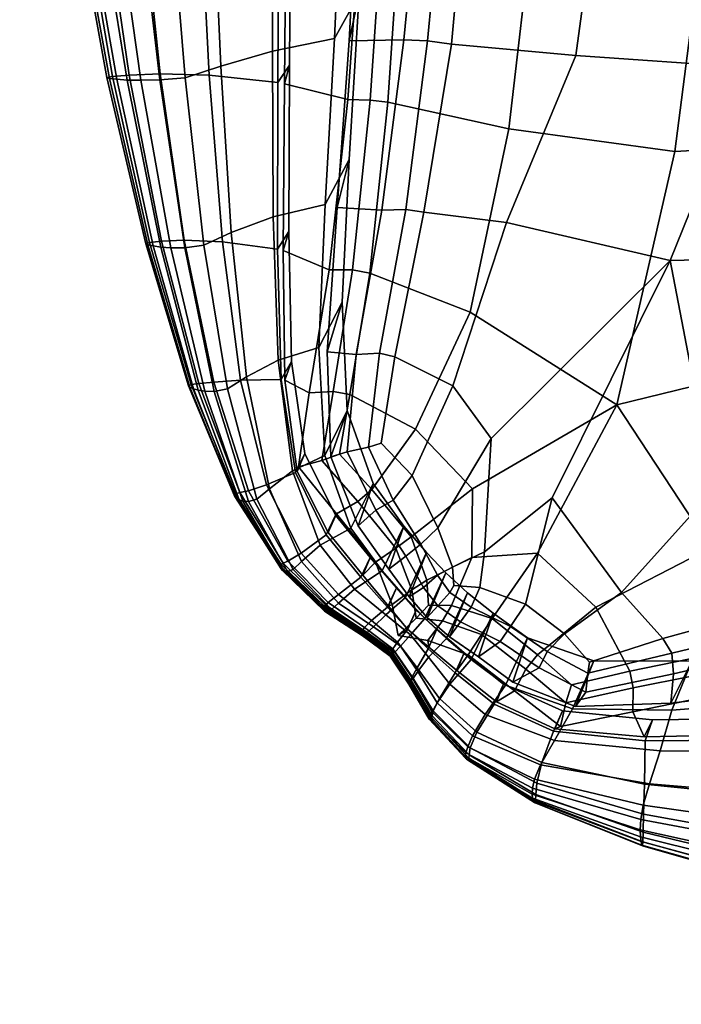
# Model space of a CAD drawing. Header units: centimetres. Extents: x -73 to 73, y -93 to 93.
# Tile 1 of 256: x -71.29 to -67.69, y -91.68 to -86.32. Entities that reach past the tile are written whole.
import ezdxf

# ---------------------------------------------------------------- set-up
doc = ezdxf.new("R2010")
doc.units = ezdxf.units.CM
doc.layers.add('Layer 01', color=18, linetype='Continuous', true_color=0x000000)

msp = doc.modelspace()

# ---------------------------------------------------------------- meshes
at = {"layer": 'Layer 01'}
mesh = msp.add_polyface(dxfattribs=at)
corners = [(-67.8935, -90.2278, 4.7152), (-67.9553, -90.0905, 3.9441), (-67.292, -89.9554, 3.7792), (-67.1898, -90.2139, 4.6558), (-67.8916, -90.4847, 5.7706), (-67.1382, -90.561, 5.7712), (-67.1249, -90.7895, 7.0126), (-67.8973, -90.6485, 6.9922), (-66.3592, -89.8305, 3.7119), (-66.2746, -90.1837, 4.6431), (-66.2235, -90.6118, 5.7866), (-66.2095, -90.904, 7.035), (-68.3808, -90.1847, 4.749), (-68.3496, -90.1709, 4.1487), (-68.4505, -90.3673, 5.7615), (-68.4786, -90.48, 6.9728), (-67.8994, -90.7467, 8.3315), (-68.4833, -90.541, 8.3152), (-67.1251, -90.9337, 8.3493), (-66.2108, -91.0954, 8.3672), (-69.8534, -86.6697, 4.6113), (-69.5078, -86.7553, 3.6846), (-69.6088, -87.6837, 3.762), (-69.8608, -87.578, 4.6341), (-70.2624, -86.6237, 5.7538), (-70.1911, -87.5304, 5.7487), (-70.3983, -87.5219, 6.9897), (-70.5302, -86.6154, 7.002), (-69.7184, -88.3535, 3.9342), (-69.8504, -88.2847, 4.7017), (-70.0923, -88.2853, 5.7568), (-70.2381, -88.2952, 6.9781), (-69.843, -85.6459, 4.6188), (-69.4316, -85.6882, 3.6656), (-70.3141, -85.6256, 5.7671), (-70.6338, -85.6272, 7.0131), (-70.6983, -86.6225, 8.3333), (-70.8419, -85.6372, 8.3386), (-70.5223, -87.5273, 8.3257), (-70.3197, -88.302, 8.3166), (-70.0487, -88.8873, 6.9653), (-70.0962, -88.8967, 8.3068), (-69.9515, -88.8548, 5.7543), (-69.7772, -88.7568, 4.1431), (-69.7838, -88.7821, 4.7415), (-66.4236, -84.6643, 2.4111), (-67.4759, -84.6685, 2.6897), (-67.424, -83.5532, 2.6631), (-66.3833, -83.5572, 2.3659), (-67.4011, -82.4662, 2.6501), (-66.3656, -82.4728, 2.3411), (-68.4174, -84.6431, 3.1277), (-68.3724, -83.5424, 3.1182), (-68.3523, -82.4611, 3.1153), (-65.3535, -85.7501, 2.3399), (-66.4973, -85.8056, 2.4861), (-65.3144, -84.6455, 2.2391), (-65.2928, -83.557, 2.1762), (-65.2833, -82.4792, 2.1395), (-66.3598, -81.3997, 2.3271), (-65.2802, -81.4067, 2.1177), (-67.3934, -81.3932, 2.6437), (-68.3451, -81.3894, 3.1152), (-69.2266, -81.3902, 3.7531), (-69.3403, -81.39, 3.6668), (-69.3377, -80.3201, 3.6688), (-69.2243, -80.3202, 3.7554), (-69.3356, -79.25, 3.6693), (-69.2224, -79.2501, 3.7563), (-69.2412, -83.5324, 3.7461), (-69.3561, -83.5312, 3.6615), (-69.3444, -82.4597, 3.6639), (-69.2302, -82.4603, 3.7496), (-69.3861, -86.759, 3.7594), (-69.313, -85.692, 3.7453), (-67.5708, -85.8262, 2.7364), (-68.4992, -85.7729, 3.1477), (-66.3568, -80.3285, 2.3161), (-67.3892, -80.3226, 2.6384), (-67.3859, -79.2519, 2.633), (-66.3547, -79.2573, 2.3062), (-67.3834, -78.1812, 2.6273), (-66.3532, -78.1862, 2.297), (-68.3409, -80.3192, 3.1147), (-68.3374, -79.2489, 3.1133), (-68.3347, -78.1785, 3.1108), (-65.2789, -80.3351, 2.101), (-65.2781, -79.2635, 2.087), (-65.2777, -78.1919, 2.0749), (-66.352, -77.1151, 2.2882), (-65.2774, -77.1204, 2.064), (-67.3814, -77.1105, 2.6213), (-68.3326, -77.1081, 3.1075), (-69.2197, -77.1094, 3.7539), (-69.3325, -77.1096, 3.6666), (-69.3318, -76.0391, 3.6634), (-69.2191, -76.0388, 3.7509), (-69.3314, -74.9685, 3.6592), (-69.2188, -74.968, 3.7469), (-69.3338, -78.1799, 3.6686), (-69.2209, -78.1798, 3.7558), (-66.3508, -76.0441, 2.2795), (-67.3798, -76.0398, 2.615), (-67.3785, -74.9691, 2.6083), (-66.3498, -74.9731, 2.2711), (-67.3775, -73.8982, 2.6016), (-66.349, -73.902, 2.2629), (-68.331, -76.0375, 3.1032), (-68.3299, -74.9669, 3.0983)]
mesh.append_faces([[corners[k] for k in face] for face in [(0, 1, 2, 3), (4, 5, 6, 7), (3, 2, 8, 9), (5, 10, 11, 6), (12, 13, 1, 0), (14, 4, 7, 15), (15, 7, 16, 17), (7, 6, 18, 16), (6, 11, 19, 18), (20, 21, 22, 23), (24, 25, 26, 27), (23, 22, 28, 29), (25, 30, 31, 26), (32, 33, 21, 20), (34, 24, 27, 35), (35, 27, 36, 37), (27, 26, 38, 36), (26, 31, 39, 38), (31, 40, 41, 39), (30, 42, 40, 31), (29, 28, 43, 44), (45, 46, 47, 48), (48, 47, 49, 50), (46, 51, 52, 47), (47, 52, 53, 49), (54, 55, 45, 56), (56, 45, 48, 57), (57, 48, 50, 58), (58, 50, 59, 60), (50, 49, 61, 59), (49, 53, 62, 61), (63, 64, 65, 66), (66, 65, 67, 68), (69, 70, 71, 72), (73, 21, 33, 74), (75, 76, 51, 46), (55, 75, 46, 45), (77, 78, 79, 80), (80, 79, 81, 82), (78, 83, 84, 79), (79, 84, 85, 81), (60, 59, 77, 86), (86, 77, 80, 87), (87, 80, 82, 88), (88, 82, 89, 90), (82, 81, 91, 89), (81, 85, 92, 91), (93, 94, 95, 96), (96, 95, 97, 98), (68, 67, 99, 100), (100, 99, 94, 93), (61, 62, 83, 78), (59, 61, 78, 77), (101, 102, 103, 104), (104, 103, 105, 106), (102, 107, 108, 103), (91, 92, 107, 102), (89, 91, 102, 101)]])
mesh = msp.add_polyface(dxfattribs=at)
corners = [(-68.8705, -83.4699, 23.9882), (-68.9936, -83.4659, 24.0634), (-69.0397, -84.4551, 24.0763), (-68.9144, -84.4593, 24.003), (-68.0695, -84.4748, 24.8008), (-68.045, -83.4742, 24.7826), (-68.7892, -83.4712, 24.0216), (-68.8065, -84.4628, 24.065), (-68.1271, -85.4854, 24.788), (-68.8517, -85.4551, 24.0865), (-69.0738, -86.4358, 23.9791), (-69.2029, -86.4311, 24.0467), (-69.3228, -87.3578, 23.9634), (-69.1927, -87.3554, 23.9047), (-68.9799, -85.4456, 24.0029), (-69.1075, -85.4409, 24.0739), (-70.475, -85.6467, 19.2491), (-70.647, -85.6555, 17.8884), (-70.5322, -86.649, 17.8983), (-70.3928, -86.6371, 19.2664), (-70.8694, -85.6598, 15.1537), (-70.9381, -85.6582, 13.7833), (-70.7656, -86.6455, 13.7871), (-70.71, -86.6492, 15.1587), (-70.7754, -85.6594, 16.5227), (-70.635, -86.651, 16.5296), (-69.4233, -84.4823, 23.1376), (-69.4117, -83.4907, 23.08), (-69.9442, -82.4845, 21.7855), (-70.3397, -82.4986, 20.5172), (-70.3136, -83.5583, 20.5448), (-69.9368, -83.531, 21.8245), (-70.2812, -84.5956, 20.5767), (-69.9253, -84.5401, 21.8753), (-69.5367, -85.4587, 22.9469), (-69.9178, -85.5261, 21.9253), (-69.9176, -86.4918, 21.962), (-69.5808, -86.4238, 22.9552), (-70.2429, -85.6004, 20.6151), (-70.5439, -84.619, 19.2315), (-70.6014, -83.572, 19.2111), (-70.6489, -82.512, 19.1885), (-70.8905, -82.5219, 17.8409), (-71.0739, -82.528, 16.4848), (-70.9923, -83.5877, 16.4999), (-70.8241, -83.5819, 17.8593), (-70.8938, -84.6336, 16.5127), (-70.7436, -84.6285, 17.8753), (-71.2062, -82.5309, 15.1229), (-71.1145, -83.5903, 15.1354), (-71.0034, -84.6355, 15.1458), (-71.0816, -84.6351, 13.7769), (-71.1989, -83.5905, 13.7683), (-71.2946, -82.531, 13.7578), (-69.4887, -83.4942, 22.8955), (-69.5069, -84.4839, 22.9248), (-69.5011, -86.4354, 23.2017), (-69.4505, -85.4623, 23.1844), (-68.8517, -85.4551, 24.0865), (-68.8065, -84.4628, 24.065), (-68.8065, -84.4628, 24.065), (-68.7892, -83.4712, 24.0216), (-68.8517, -85.4551, 24.0865), (-68.9439, -86.4538, 24.0644), (-68.9439, -86.4538, 24.0644), (-69.0931, -87.369, 23.9602), (-69.4468, -86.1805, 23.022), (-69.5004, -87.0822, 22.9953), (-69.5659, -87.344, 23.1713), (-69.6307, -87.3278, 22.9295), (-69.3977, -85.2162, 23.0171), (-69.3395, -83.2505, 22.9748), (-69.3626, -84.2408, 22.9998), (-69.8826, -83.5337, 4.7321), (-69.8812, -84.5932, 4.7245), (-70.352, -84.5929, 5.7783), (-70.3794, -83.5418, 5.7861), (-69.8862, -82.4674, 4.738), (-70.3987, -82.4785, 5.7911), (-69.8835, -85.643, 4.7152), (-69.8893, -86.6633, 4.7096), (-70.2624, -86.6237, 5.7538), (-70.3141, -85.6256, 5.7671), (-69.8177, -85.5472, 4.667), (-69.8259, -86.5676, 4.6604), (-69.843, -85.6459, 4.6188), (-69.8534, -86.6697, 4.6113), (-69.8144, -83.4386, 4.685), (-69.8138, -84.4975, 4.6769), (-69.8372, -83.5332, 4.6379), (-69.8376, -84.5939, 4.6294), (-69.2179, -85.6983, 3.7407), (-69.313, -85.692, 3.7453), (-69.2664, -84.6088, 3.7442), (-69.1718, -84.6118, 3.7412), (-69.2664, -84.6088, 3.7442), (-69.2412, -83.5324, 3.7461), (-69.1469, -83.5335, 3.744), (-69.313, -85.692, 3.7453), (-69.2906, -86.7704, 3.7523), (-69.3861, -86.759, 3.7594)]
mesh.append_faces([[corners[k] for k in face] for face in [(0, 1, 2, 3), (4, 5, 6, 7), (8, 4, 7, 9), (10, 11, 12, 13), (14, 15, 11, 10), (16, 17, 18, 19), (20, 21, 22, 23), (24, 20, 23, 25), (17, 24, 25, 18), (26, 2, 1, 27), (28, 29, 30, 31), (31, 30, 32, 33), (34, 35, 36, 37), (33, 32, 38, 35), (32, 39, 16, 38), (30, 40, 39, 32), (29, 41, 40, 30), (42, 43, 44, 45), (45, 44, 46, 47), (43, 48, 49, 44), (44, 49, 50, 46), (41, 42, 45, 40), (40, 45, 47, 39), (39, 47, 17, 16), (47, 46, 24, 17), (46, 50, 20, 24), (50, 51, 21, 20), (49, 52, 51, 50), (48, 53, 52, 49), (54, 31, 33, 55), (56, 11, 15, 57), (55, 33, 35, 34), (3, 2, 15, 14), (14, 58, 59, 3), (3, 60, 61, 0), (62, 14, 10, 63), (64, 10, 13, 65), (56, 66, 67, 68), (66, 37, 69, 67), (57, 70, 66, 56), (70, 34, 37, 66), (27, 71, 72, 26), (71, 54, 55, 72), (34, 70, 72, 55), (70, 57, 26, 72), (73, 74, 75, 76), (77, 73, 76, 78), (79, 80, 81, 82), (74, 79, 82, 75), (79, 83, 84, 80), (83, 85, 86, 84), (73, 87, 88, 74), (87, 89, 90, 88), (85, 83, 88, 90), (83, 79, 74, 88), (91, 92, 93, 94), (94, 95, 96, 97), (98, 91, 99, 100)]])
mesh = msp.add_polyface(dxfattribs=at)
corners = [(-63.018, -84.5914, 26.4397), (-63.0142, -83.5527, 26.6291), (-64.0966, -83.5604, 26.4365), (-64.1034, -84.5924, 26.2929), (-63.0088, -82.503, 26.7654), (-64.0837, -82.5031, 26.5321), (-63.0166, -85.6062, 26.1885), (-64.1052, -85.597, 26.0892), (-65.1668, -84.5697, 26.0821), (-65.1792, -85.5742, 25.9289), (-65.157, -83.5499, 26.1788), (-65.1411, -82.4991, 26.2345), (-62.9855, -88.3837, 24.8435), (-62.9986, -87.5238, 25.4265), (-64.0984, -87.5227, 25.4143), (-64.0771, -88.3894, 24.868), (-63.0096, -86.5894, 25.8616), (-64.1058, -86.5808, 25.8072), (-64.052, -89.2511, 24.0609), (-64.0466, -89.3722, 24.13), (-62.9739, -89.3184, 24.1375), (-62.9779, -89.1973, 24.0632), (-65.1294, -89.1648, 24.1778), (-65.1743, -88.4245, 24.8655), (-66.2816, -88.5351, 24.7964), (-66.1866, -89.2624, 24.1641), (-65.2018, -87.5374, 25.3615), (-65.1964, -86.5717, 25.7002), (-68.3271, -89.667, 23.8619), (-68.0174, -89.4412, 24.0523), (-68.3954, -88.9254, 24.213), (-68.5399, -89.5039, 23.9418), (-68.1918, -89.8201, 23.7884), (-67.7928, -89.691, 23.7912), (-64.0555, -89.7578, 23.2121), (-65.1063, -89.4552, 24.1074), (-65.1054, -89.7964, 23.2589), (-66.3184, -87.5973, 25.2359), (-67.7525, -87.6319, 24.8098), (-67.5129, -88.881, 24.3811), (-68.2655, -86.5163, 24.7085), (-68.6432, -87.4258, 24.4141), (-67.3274, -86.5804, 25.1977), (-66.2774, -86.5779, 25.5126), (-66.1493, -89.4542, 24.0043), (-66.1402, -89.5747, 24.0602), (-65.1136, -89.3343, 24.0447), (-67.7431, -89.7712, 23.7404), (-67.7347, -89.8838, 23.7567), (-67.0523, -89.7254, 23.9508), (-67.0646, -89.6079, 23.9084), (-68.2001, -89.8808, 23.7976), (-68.2118, -89.984, 23.7984), (-68.1271, -85.4854, 24.788), (-67.231, -85.5255, 25.3155), (-66.2326, -85.5522, 25.6825), (-64.057, -89.1262, 24.1437), (-62.9793, -89.1163, 24.0966), (-67.0349, -89.9593, 23.23), (-67.7486, -90.0439, 23.1169), (-67.1365, -89.5128, 23.9641), (-68.4222, -89.7634, 23.8178), (-68.4657, -89.8511, 23.793), (-62.9793, -89.1163, 24.0966), (-64.057, -89.1262, 24.1437), (-64.057, -89.1262, 24.1437), (-65.1294, -89.1648, 24.1778), (-68.1918, -89.8201, 23.7884), (-68.3271, -89.667, 23.8619), (-65.1294, -89.1648, 24.1778), (-66.1866, -89.2624, 24.1641), (-66.1866, -89.2624, 24.1641), (-67.1365, -89.5128, 23.9641), (-67.1365, -89.5128, 23.9641), (-67.7928, -89.691, 23.7912), (-67.7928, -89.691, 23.7912), (-68.1918, -89.8201, 23.7884), (-67.6342, -89.8162, 22.9306), (-66.9112, -89.7546, 23.017), (-66.0066, -89.6758, 23.0603), (-66.1246, -89.8669, 23.2765), (-67.0164, -90.0241, 22.9507), (-66.1096, -89.9507, 22.9926), (-65.1, -89.8857, 22.9995), (-64.9985, -89.6032, 23.071), (-63.9553, -89.5513, 23.0703), (-62.8897, -89.5179, 23.0642), (-62.9862, -89.7398, 23.1631), (-64.0557, -89.8421, 22.9938), (-62.9882, -89.8157, 22.9836), (-63.0664, -89.432, 3.7985), (-63.0648, -89.5257, 3.8011), (-64.174, -89.5576, 3.7917), (-64.1777, -89.4635, 3.7883), (-64.174, -89.5576, 3.7917), (-65.2828, -89.6168, 3.7839), (-65.2902, -89.5223, 3.779), (-65.2828, -89.6168, 3.7839), (-66.3662, -89.7093, 3.7874), (-66.3792, -89.6145, 3.78), (-66.3662, -89.7093, 3.7874), (-67.297, -89.8301, 3.8478), (-67.3158, -89.7362, 3.8361), (-67.297, -89.8301, 3.8478), (-67.9533, -89.9609, 4.0039), (-67.9719, -89.8703, 3.9849)]
mesh.append_faces([[corners[k] for k in face] for face in [(0, 1, 2, 3), (1, 4, 5, 2), (6, 0, 3, 7), (7, 3, 8, 9), (3, 2, 10, 8), (2, 5, 11, 10), (12, 13, 14, 15), (13, 16, 17, 14), (18, 19, 20, 21), (22, 23, 24, 25), (15, 14, 26, 23), (14, 17, 27, 26), (17, 7, 9, 27), (16, 6, 7, 17), (28, 29, 30, 31), (32, 33, 29, 28), (34, 19, 35, 36), (24, 37, 38, 39), (29, 39, 38, 30), (40, 41, 38, 42), (43, 42, 38, 37), (44, 45, 35, 46), (47, 48, 49, 50), (23, 26, 37, 24), (51, 52, 48, 47), (53, 40, 42, 54), (9, 55, 43, 27), (27, 43, 37, 26), (55, 54, 42, 43), (56, 15, 23, 22), (57, 12, 15, 56), (46, 35, 19, 18), (50, 49, 45, 44), (58, 49, 48, 59), (25, 24, 39, 60), (33, 60, 39, 29), (61, 62, 52, 51), (21, 63, 64, 18), (18, 65, 66, 46), (51, 67, 68, 61), (46, 69, 70, 44), (44, 71, 72, 50), (50, 73, 74, 47), (47, 75, 76, 51), (59, 77, 78, 58), (58, 78, 79, 80), (78, 81, 82, 79), (83, 84, 79, 82), (84, 36, 80, 79), (34, 85, 86, 87), (85, 88, 89, 86), (36, 84, 85, 34), (84, 83, 88, 85), (90, 91, 92, 93), (93, 94, 95, 96), (96, 97, 98, 99), (99, 100, 101, 102), (102, 103, 104, 105)]])
mesh = msp.add_polyface(dxfattribs=at)
corners = [(-69.2664, -84.6088, 3.7442), (-69.3828, -84.6064, 3.6614), (-69.3561, -83.5312, 3.6615), (-69.2412, -83.5324, 3.7461), (-69.497, -88.3621, 3.9741), (-69.3882, -87.701, 3.8182), (-68.8421, -87.9144, 3.3071), (-69.139, -88.5509, 3.5586), (-69.2906, -86.7704, 3.7523), (-68.6317, -86.9151, 3.1908), (-69.2179, -85.6983, 3.7407), (-68.4992, -85.7729, 3.1477), (-68.0425, -88.4191, 3.0218), (-68.8282, -88.8758, 3.3817), (-68.8326, -89.2502, 3.5391), (-68.4746, -89.2275, 3.3835), (-69.5885, -88.3457, 3.9929), (-69.7184, -88.3535, 3.9342), (-69.6088, -87.6837, 3.762), (-69.4829, -87.6842, 3.8297), (-69.6495, -88.7215, 4.1939), (-69.7772, -88.7568, 4.1431), (-69.5078, -86.7553, 3.6846), (-69.3861, -86.759, 3.7594), (-70.7888, -86.6303, 9.687), (-70.5874, -87.5344, 9.6839), (-70.6084, -87.541, 11.0482), (-70.8193, -86.6364, 11.0488), (-70.5976, -87.5473, 12.4169), (-70.8061, -86.6413, 12.4163), (-70.3615, -88.3086, 9.679), (-70.3748, -88.3157, 11.0456), (-70.3678, -88.3232, 12.4155), (-70.8419, -85.6372, 8.3386), (-70.6983, -86.6225, 8.3333), (-70.9572, -85.6457, 9.6879), (-70.9988, -85.6516, 11.0473), (-70.9861, -85.6555, 12.4135), (-70.7656, -86.6455, 13.7871), (-70.9381, -85.6582, 13.7833), (-70.5674, -87.5535, 13.7884), (-70.3485, -88.3312, 13.7875), (-70.1238, -88.9187, 12.4122), (-70.1139, -88.9275, 13.7848), (-70.1272, -88.9105, 11.0413), (-70.1194, -88.9032, 9.6727), (-70.3197, -88.302, 8.3166), (-70.0962, -88.8967, 8.3068), (-70.5223, -87.5273, 8.3257), (-69.8372, -83.5332, 4.6379), (-69.8376, -84.5939, 4.6294), (-70.3794, -83.5418, 5.7861), (-70.352, -84.5929, 5.7783), (-70.71, -84.602, 7.0207), (-70.7637, -83.5546, 7.025), (-70.9495, -84.614, 8.3411), (-71.0266, -83.5677, 8.3411), (-70.6338, -85.6272, 7.0131), (-70.3141, -85.6256, 5.7671), (-69.4316, -85.6882, 3.6656), (-69.843, -85.6459, 4.6188), (-68.4174, -84.6431, 3.1277), (-69.1718, -84.6118, 3.7412), (-69.1469, -83.5335, 3.744), (-68.3724, -83.5424, 3.1182), (-71.1826, -83.5778, 9.6834), (-71.0866, -84.6234, 9.6867), (-71.1409, -84.6296, 11.0437), (-71.2503, -83.5846, 11.0382), (-71.1325, -84.6332, 12.4084), (-71.2491, -83.5886, 12.4013), (-71.0816, -84.6351, 13.7769), (-71.1989, -83.5905, 13.7683), (-69.313, -85.692, 3.7453), (-69.8712, -88.2803, 4.8047), (-69.7934, -88.7881, 4.8468), (-69.9515, -88.8548, 5.7543), (-70.0923, -88.2853, 5.7568), (-69.7625, -89.2274, 5.723), (-69.8336, -89.2703, 6.9505), (-70.0487, -88.8873, 6.9653), (-69.8601, -89.2818, 8.2972), (-69.8716, -89.2885, 9.6655), (-69.8759, -89.2958, 11.0357), (-69.8749, -89.3036, 12.4076), (-69.5659, -87.344, 23.1713), (-69.3228, -87.3578, 23.9634), (-69.2029, -86.4311, 24.0467), (-69.5011, -86.4354, 23.2017), (-69.6198, -88.1301, 23.102), (-69.4624, -88.1445, 23.8057), (-69.9176, -86.4918, 21.962), (-70.1997, -86.5735, 20.6497), (-70.143, -87.4797, 20.6733), (-69.914, -87.3955, 21.9744), (-70.0595, -88.266, 20.685), (-69.8878, -88.1752, 21.9595), (-69.601, -88.7015, 23.102), (-69.5122, -88.6744, 23.7957), (-69.9346, -88.8756, 20.6903), (-69.8088, -88.7786, 21.9518), (-70.1639, -88.3321, 19.2894), (-70.0026, -88.9326, 19.293), (-70.2915, -87.5488, 19.2807), (-70.3928, -86.6371, 19.2664), (-70.2429, -85.6004, 20.6151), (-70.475, -85.6467, 19.2491), (-69.9178, -85.5261, 21.9253), (-69.4505, -85.4623, 23.1844), (-69.1075, -85.4409, 24.0739), (-69.0397, -84.4551, 24.0763), (-69.4233, -84.4823, 23.1376), (-68.8517, -85.4551, 24.0865), (-68.9439, -86.4538, 24.0644), (-68.2655, -86.5163, 24.7085), (-68.1271, -85.4854, 24.788)]
mesh.append_faces([[corners[k] for k in face] for face in [(0, 1, 2, 3), (4, 5, 6, 7), (8, 9, 6, 5), (10, 11, 9, 8), (7, 6, 12, 13), (14, 13, 12, 15), (16, 17, 18, 19), (20, 21, 17, 16), (19, 18, 22, 23), (24, 25, 26, 27), (27, 26, 28, 29), (25, 30, 31, 26), (26, 31, 32, 28), (33, 34, 24, 35), (35, 24, 27, 36), (36, 27, 29, 37), (37, 29, 38, 39), (29, 28, 40, 38), (28, 32, 41, 40), (32, 42, 43, 41), (31, 44, 42, 32), (30, 45, 44, 31), (46, 47, 45, 30), (48, 46, 30, 25), (34, 48, 25, 24), (49, 2, 1, 50), (51, 52, 53, 54), (54, 53, 55, 56), (53, 57, 33, 55), (52, 58, 57, 53), (50, 1, 59, 60), (61, 62, 63, 64), (65, 66, 67, 68), (68, 67, 69, 70), (70, 69, 71, 72), (69, 37, 39, 71), (67, 36, 37, 69), (66, 35, 36, 67), (55, 33, 35, 66), (56, 55, 66, 65), (11, 10, 62, 61), (73, 59, 1, 0), (74, 75, 76, 77), (76, 78, 79, 80), (80, 79, 81, 47), (47, 81, 82, 45), (45, 82, 83, 44), (44, 83, 84, 42), (85, 86, 87, 88), (89, 90, 86, 85), (91, 92, 93, 94), (94, 93, 95, 96), (97, 98, 90, 89), (96, 95, 99, 100), (95, 101, 102, 99), (93, 103, 101, 95), (92, 104, 103, 93), (105, 106, 104, 92), (107, 105, 92, 91), (108, 109, 110, 111), (112, 113, 114, 115)]])
mesh = msp.add_polyface(dxfattribs=at)
corners = [(-64.1981, -84.6317, 2.128), (-65.3144, -84.6455, 2.2391), (-65.2928, -83.557, 2.1762), (-64.1898, -83.5571, 2.0501), (-64.2129, -85.7093, 2.2488), (-65.3535, -85.7501, 2.3399), (-64.174, -89.5576, 3.7917), (-64.1699, -89.6737, 3.7086), (-65.2766, -89.7348, 3.7037), (-65.2828, -89.6168, 3.7839), (-64.2319, -86.7814, 2.4316), (-65.4051, -86.8609, 2.4972), (-64.2359, -87.8013, 2.721), (-65.4219, -87.9058, 2.7586), (-64.2104, -88.7189, 3.1686), (-65.3667, -88.8123, 3.1796), (-65.2902, -89.5223, 3.779), (-66.3792, -89.6145, 3.78), (-66.5262, -88.9639, 3.212), (-68.3206, -90.0421, 4.2009), (-68.3496, -90.1709, 4.1487), (-68.5996, -89.9768, 3.9291), (-68.5383, -89.8596, 3.9816), (-66.2681, -90.2206, 4.7411), (-65.2307, -90.196, 4.7571), (-65.2079, -90.6461, 5.8103), (-66.2235, -90.6118, 5.7866), (-65.2032, -90.9921, 7.0568), (-64.1513, -91.0548, 7.0748), (-64.1565, -91.32, 8.3975), (-65.2067, -91.2255, 8.3836), (-64.1598, -91.477, 9.7475), (-65.2096, -91.36, 9.7362), (-64.1606, -91.5447, 11.1107), (-65.2104, -91.4143, 11.1004), (-64.1593, -91.544, 12.4822), (-65.2095, -91.4084, 12.4721), (-64.1561, -91.4957, 13.8574), (-65.2074, -91.3624, 13.8473), (-67.5305, -89.1986, 3.3189), (-68.0425, -88.4191, 3.0218), (-66.6545, -88.0793, 2.8294), (-66.6021, -86.9757, 2.6085), (-67.728, -87.0384, 2.8182), (-68.6317, -86.9151, 3.1908), (-68.8421, -87.9144, 3.3071), (-68.1578, -89.5209, 3.5653), (-68.4746, -89.2275, 3.3835), (-66.3592, -89.8305, 3.7119), (-66.3662, -89.7093, 3.7874), (-67.297, -89.8301, 3.8478), (-67.292, -89.9554, 3.7792), (-67.9553, -90.0905, 3.9441), (-67.9533, -89.9609, 4.0039), (-66.4973, -85.8056, 2.4861), (-67.5708, -85.8262, 2.7364), (-68.4992, -85.7729, 3.1477), (-67.9719, -89.8703, 3.9849), (-67.3158, -89.7362, 3.8361), (-68.2898, -89.9449, 4.1563), (-68.4755, -89.7801, 3.9581), (-67.9013, -90.8003, 9.6956), (-67.1273, -91.0134, 9.7094), (-67.1291, -91.0435, 11.0767), (-67.9038, -90.8207, 11.0644), (-67.1309, -91.0372, 12.4488), (-67.907, -90.817, 12.4368), (-66.2133, -91.2033, 9.7233), (-66.2145, -91.2448, 11.0889), (-66.2148, -91.2373, 12.4608), (-68.4833, -90.541, 8.3152), (-67.8994, -90.7467, 8.3315), (-68.4851, -90.5736, 9.6825), (-68.4881, -90.5867, 11.0528), (-68.4921, -90.5858, 12.4255), (-67.9106, -90.7984, 13.8113), (-68.4969, -90.5764, 13.7999), (-67.1326, -91.008, 13.8235), (-66.2143, -91.1983, 13.8358), (-66.2108, -91.0954, 8.3672), (-67.1251, -90.9337, 8.3493), (-64.1777, -89.4635, 3.7883), (-66.1246, -89.8669, 23.2765), (-66.1402, -89.5747, 24.0602), (-67.0523, -89.7254, 23.9508), (-67.0349, -89.9593, 23.23), (-67.807, -90.3034, 21.9965), (-67.865, -90.4843, 20.7115), (-67.082, -90.5482, 20.712), (-67.0441, -90.3065, 22.0257), (-66.16, -90.5878, 20.7007), (-66.1281, -90.2888, 22.0245), (-65.1054, -89.7964, 23.2589), (-65.1063, -89.4552, 24.1074), (-65.1527, -90.6171, 20.6794), (-65.1217, -90.2731, 21.9939), (-66.1904, -90.7975, 19.3189), (-65.1768, -90.8669, 19.3206), (-67.1155, -90.7106, 19.3182), (-67.8999, -90.5996, 19.315), (-68.4582, -90.3794, 20.7067), (-68.4905, -90.4573, 19.3096), (-68.3831, -90.2467, 21.9745), (-68.2678, -90.062, 23.0578), (-68.2118, -89.984, 23.7984), (-68.4657, -89.8511, 23.793), (-68.6088, -89.9294, 23.1269), (-65.1792, -85.5742, 25.9289), (-65.1668, -84.5697, 26.0821), (-66.2037, -84.5391, 25.7844), (-66.2326, -85.5522, 25.6825), (-67.1833, -84.5062, 25.3692), (-67.231, -85.5255, 25.3155), (-68.0695, -84.4748, 24.8008), (-68.1271, -85.4854, 24.788)]
mesh.append_faces([[corners[k] for k in face] for face in [(0, 1, 2, 3), (4, 5, 1, 0), (6, 7, 8, 9), (10, 11, 5, 4), (12, 13, 11, 10), (14, 15, 13, 12), (16, 17, 18, 15), (19, 20, 21, 22), (23, 24, 25, 26), (27, 28, 29, 30), (30, 29, 31, 32), (32, 31, 33, 34), (34, 33, 35, 36), (36, 35, 37, 38), (18, 39, 40, 41), (42, 41, 40, 43), (44, 43, 40, 45), (46, 47, 40, 39), (9, 8, 48, 49), (15, 18, 41, 13), (50, 51, 52, 53), (5, 11, 42, 54), (54, 42, 43, 55), (11, 13, 41, 42), (56, 55, 43, 44), (53, 52, 20, 19), (57, 46, 39, 58), (17, 58, 39, 18), (59, 60, 46, 57), (49, 48, 51, 50), (61, 62, 63, 64), (64, 63, 65, 66), (62, 67, 68, 63), (63, 68, 69, 65), (70, 71, 61, 72), (72, 61, 64, 73), (73, 64, 66, 74), (74, 66, 75, 76), (66, 65, 77, 75), (65, 69, 78, 77), (69, 36, 38, 78), (68, 34, 36, 69), (67, 32, 34, 68), (79, 30, 32, 67), (80, 79, 67, 62), (71, 80, 62, 61), (81, 16, 15, 14), (82, 83, 84, 85), (86, 87, 88, 89), (89, 88, 90, 91), (92, 93, 83, 82), (91, 90, 94, 95), (90, 96, 97, 94), (88, 98, 96, 90), (87, 99, 98, 88), (100, 101, 99, 87), (102, 100, 87, 86), (103, 104, 105, 106), (107, 108, 109, 110), (110, 109, 111, 112), (112, 111, 113, 114)]])
mesh = msp.add_polyface(dxfattribs=at)
corners = [(-69.6327, -88.6955, 22.797), (-69.8088, -88.7786, 21.9518), (-69.6582, -89.1826, 21.9777), (-69.4907, -89.0915, 22.8434), (-68.764, -89.2199, 24.0576), (-68.3954, -88.9254, 24.213), (-67.7525, -87.6319, 24.8098), (-68.7271, -88.603, 24.2031), (-68.9364, -88.315, 24.12), (-68.6432, -87.4258, 24.4141), (-69.1927, -87.3554, 23.9047), (-69.3228, -87.3578, 23.9634), (-69.4624, -88.1445, 23.8057), (-69.3353, -88.1372, 23.7702), (-69.3263, -88.6281, 23.7899), (-69.1571, -88.8031, 23.8975), (-69.2527, -88.1569, 23.8096), (-69.0174, -89.0898, 23.9425), (-70.5322, -86.649, 17.8983), (-70.635, -86.651, 16.5296), (-70.4722, -87.5637, 16.5335), (-70.3961, -87.5636, 17.905), (-70.2872, -88.3452, 16.5348), (-70.2359, -88.3466, 17.9085), (-70.71, -86.6492, 15.1587), (-70.5269, -87.5596, 15.161), (-70.3228, -88.3392, 15.1609), (-70.3928, -86.6371, 19.2664), (-70.2915, -87.5488, 19.2807), (-70.1639, -88.3321, 19.2894), (-70.0484, -88.9451, 17.9092), (-70.0026, -88.9326, 19.293), (-70.0799, -88.9433, 16.5338), (-70.1002, -88.9365, 15.1588), (-70.3485, -88.3312, 13.7875), (-70.1139, -88.9275, 13.7848), (-70.5674, -87.5535, 13.7884), (-70.7656, -86.6455, 13.7871), (-69.5122, -88.6744, 23.7957), (-69.3959, -88.6491, 23.7809), (-69.9346, -88.8756, 20.6903), (-69.7601, -89.2722, 20.6954), (-69.4511, -89.0779, 23.15), (-69.3554, -88.9931, 23.8123), (-69.601, -88.7015, 23.102), (-69.5808, -86.4238, 22.9552), (-69.9176, -86.4918, 21.962), (-69.914, -87.3955, 21.9744), (-69.6307, -87.3278, 22.9295), (-69.8878, -88.1752, 21.9595), (-69.6657, -88.1061, 22.8541), (-68.9439, -86.4538, 24.0644), (-69.0931, -87.369, 23.9602), (-68.2655, -86.5163, 24.7085), (-69.2604, -88.9383, 23.8275), (-69.1102, -89.1776, 23.8769), (-69.0174, -89.0898, 23.9425), (-69.1571, -88.8031, 23.8975), (-69.1571, -88.8031, 23.8975), (-69.3263, -88.6281, 23.7899), (-69.0931, -87.369, 23.9602), (-69.2527, -88.1569, 23.8096), (-69.2527, -88.1569, 23.8096), (-69.3263, -88.6281, 23.7899), (-69.5659, -87.344, 23.1713), (-69.5004, -87.0822, 22.9953), (-69.5389, -87.86, 22.9238), (-69.6198, -88.1301, 23.102), (-69.5107, -88.4495, 22.8719), (-69.3703, -88.8471, 22.9219), (-69.8903, -87.5699, 4.7346), (-69.8712, -88.2803, 4.8047), (-70.0923, -88.2853, 5.7568), (-70.1911, -87.5304, 5.7487), (-69.8893, -86.6633, 4.7096), (-70.2624, -86.6237, 5.7538), (-69.7838, -88.7821, 4.7415), (-69.7772, -88.7568, 4.1431), (-69.5695, -89.0119, 3.927), (-69.6155, -89.1146, 4.6686), (-69.7934, -88.7881, 4.8468), (-69.6262, -89.1273, 4.7729), (-69.7625, -89.2274, 5.723), (-69.9515, -88.8548, 5.7543), (-69.454, -88.9463, 3.9779), (-69.6495, -88.7215, 4.1939), (-69.3776, -88.8804, 3.9537), (-69.139, -88.5509, 3.5586), (-68.8282, -88.8758, 3.3817), (-69.1633, -89.1387, 3.8316), (-69.5538, -88.6874, 4.1491), (-69.497, -88.3621, 3.9741), (-69.8259, -86.5676, 4.6604), (-69.8299, -87.4737, 4.6843), (-69.8534, -86.6697, 4.6113), (-69.8608, -87.578, 4.6341), (-69.8145, -88.1822, 4.7533), (-69.8504, -88.2847, 4.7017), (-69.7415, -88.6838, 4.7944), (-69.5751, -89.0195, 4.7209), (-69.2467, -89.1998, 3.8606), (-69.454, -88.9463, 3.9779), (-69.454, -88.9463, 3.9779), (-69.6495, -88.7215, 4.1939), (-69.3861, -86.759, 3.7594), (-69.2906, -86.7704, 3.7523), (-69.3882, -87.701, 3.8182), (-69.4829, -87.6842, 3.8297), (-69.4829, -87.6842, 3.8297), (-69.5885, -88.3457, 3.9929), (-69.5885, -88.3457, 3.9929), (-69.6495, -88.7215, 4.1939)]
mesh.append_faces([[corners[k] for k in face] for face in [(0, 1, 2, 3), (4, 5, 6, 7), (8, 7, 6, 9), (10, 11, 12, 13), (14, 15, 8, 16), (15, 17, 7, 8), (18, 19, 20, 21), (21, 20, 22, 23), (19, 24, 25, 20), (20, 25, 26, 22), (27, 18, 21, 28), (28, 21, 23, 29), (29, 23, 30, 31), (23, 22, 32, 30), (22, 26, 33, 32), (26, 34, 35, 33), (25, 36, 34, 26), (24, 37, 36, 25), (13, 12, 38, 39), (1, 40, 41, 2), (42, 43, 38, 44), (45, 46, 47, 48), (48, 47, 49, 50), (50, 49, 1, 0), (51, 52, 9, 53), (16, 8, 9, 52), (39, 38, 43, 54), (55, 56, 57, 54), (54, 58, 59, 39), (60, 10, 13, 61), (62, 13, 39, 63), (64, 65, 66, 67), (65, 48, 50, 66), (0, 68, 66, 50), (68, 44, 67, 66), (44, 68, 69, 42), (68, 0, 3, 69), (70, 71, 72, 73), (74, 70, 73, 75), (76, 77, 78, 79), (80, 81, 82, 83), (84, 78, 77, 85), (86, 87, 88, 89), (90, 91, 87, 86), (74, 92, 93, 70), (92, 94, 95, 93), (70, 93, 96, 71), (93, 95, 97, 96), (76, 98, 96, 97), (98, 80, 71, 96), (80, 98, 99, 81), (98, 76, 79, 99), (89, 100, 101, 86), (86, 102, 103, 90), (104, 105, 106, 107), (108, 106, 91, 109), (110, 91, 90, 111)]])
mesh = msp.add_polyface(dxfattribs=at)
corners = [(-68.7892, -89.4146, 23.9729), (-68.5399, -89.5039, 23.9418), (-68.3954, -88.9254, 24.213), (-68.764, -89.2199, 24.0576), (-69.0196, -89.3467, 23.9247), (-69.0964, -89.4144, 23.8878), (-69.0168, -89.5146, 23.8976), (-68.9528, -89.4404, 23.9411), (-68.8358, -89.5203, 23.921), (-68.8948, -89.6019, 23.8787), (-68.6774, -89.7083, 23.8212), (-68.6221, -89.6261, 23.861), (-68.9528, -89.4404, 23.9411), (-69.0168, -89.5146, 23.8976), (-68.4657, -89.8511, 23.793), (-68.4222, -89.7634, 23.8178), (-68.9374, -89.3036, 23.9607), (-68.7271, -88.603, 24.2031), (-69.0174, -89.0898, 23.9425), (-68.9302, -89.4036, 23.9576), (-69.0754, -89.5772, 23.1149), (-69.1734, -89.4645, 23.1587), (-68.6088, -89.9294, 23.1269), (-68.7961, -89.7919, 23.1806), (-69.0678, -89.7932, 21.9813), (-69.1264, -89.8713, 20.6965), (-69.0214, -90.0419, 20.7033), (-68.9531, -89.9414, 22.0081), (-68.829, -90.2218, 20.7052), (-68.76, -90.1062, 21.9946), (-68.4582, -90.3794, 20.7067), (-68.3831, -90.2467, 21.9745), (-68.8546, -90.2815, 19.3034), (-68.4905, -90.4573, 19.3096), (-69.0487, -90.0917, 19.2976), (-69.1543, -89.9119, 19.2931), (-68.9533, -89.6832, 23.1523), (-69.0168, -89.5146, 23.8976), (-69.0754, -89.5772, 23.1149), (-69.0618, -90.1148, 17.9117), (-69.0664, -90.1265, 16.5343), (-68.8692, -90.3333, 16.5419), (-68.8659, -90.3139, 17.9189), (-69.065, -90.1315, 15.1576), (-68.8666, -90.3441, 15.1655), (-68.502, -90.5073, 17.9272), (-68.5047, -90.5407, 16.5513), (-68.502, -90.5622, 15.1753), (-68.8616, -90.3501, 13.7899), (-68.4969, -90.5764, 13.7999), (-69.061, -90.133, 13.7819), (-69.0882, -89.5827, 22.7996), (-69.1673, -89.671, 21.9577), (-68.971, -89.6919, 22.8509), (-68.8355, -89.8064, 22.8995), (-68.6493, -89.9457, 22.8574), (-68.9302, -89.4036, 23.9576), (-68.9374, -89.3036, 23.9607), (-68.9374, -89.3036, 23.9607), (-69.0174, -89.0898, 23.9425), (-69.1102, -89.1776, 23.8769), (-68.3271, -89.667, 23.8619), (-68.5399, -89.5039, 23.9418), (-68.5399, -89.5039, 23.9418), (-68.7892, -89.4146, 23.9729), (-68.7892, -89.4146, 23.9729), (-68.9302, -89.4036, 23.9576), (-68.9528, -89.4404, 23.9411), (-69.0882, -89.5827, 22.7996), (-68.974, -89.3346, 22.8772), (-69.0791, -89.2229, 22.9262), (-69.1943, -89.4683, 22.8488), (-68.8555, -89.4424, 22.9265), (-68.7164, -89.5543, 22.971), (-68.5299, -89.6883, 22.9266), (-68.2842, -90.0744, 22.7978), (-68.1688, -89.8133, 22.8677), (-68.2678, -90.062, 23.0578), (-69.0754, -89.5772, 23.1149), (-68.974, -89.3346, 22.8772), (-68.974, -89.3346, 22.8772), (-68.7112, -90.0502, 4.776), (-68.3872, -90.1958, 4.8542), (-68.4505, -90.3673, 5.7615), (-68.8047, -90.2014, 5.726), (-68.9236, -89.8792, 4.7109), (-69.0085, -90.0179, 5.6966), (-69.0699, -89.7482, 4.7515), (-69.1311, -89.851, 5.7036), (-69.0681, -89.5094, 4.0858), (-69.0782, -89.3745, 3.9205), (-68.8326, -89.2502, 3.5391), (-68.9425, -89.5126, 3.9205), (-69.1633, -89.1387, 3.8316), (-68.8282, -88.8758, 3.3817), (-69.023, -89.6414, 4.6986), (-68.8748, -89.7707, 4.6582), (-69.0669, -89.7398, 4.6454), (-68.915, -89.8662, 4.6054), (-68.6607, -89.9412, 4.7241), (-68.6991, -90.0376, 4.6718), (-69.1361, -89.5379, 4.7523), (-69.1832, -89.6408, 4.6989), (-68.3808, -90.1847, 4.749), (-68.3397, -90.0861, 4.8018), (-68.2898, -89.9449, 4.1563), (-68.3206, -90.0421, 4.2009), (-68.5383, -89.8596, 3.9816), (-68.4755, -89.7801, 3.9581), (-68.5383, -89.8596, 3.9816), (-68.7796, -89.6692, 3.8612), (-68.7212, -89.5829, 3.8324), (-68.7796, -89.6692, 3.8612), (-68.9921, -89.5953, 3.9551), (-68.9921, -89.5953, 3.9551), (-69.1362, -89.5804, 4.1575)]
mesh.append_faces([[corners[k] for k in face] for face in [(0, 1, 2, 3), (4, 5, 6, 7), (8, 9, 10, 11), (12, 13, 9, 8), (11, 10, 14, 15), (16, 3, 17, 18), (19, 0, 3, 16), (20, 6, 5, 21), (22, 14, 10, 23), (24, 25, 26, 27), (27, 26, 28, 29), (29, 28, 30, 31), (28, 32, 33, 30), (26, 34, 32, 28), (25, 35, 34, 26), (36, 9, 37, 38), (39, 40, 41, 42), (40, 43, 44, 41), (34, 39, 42, 32), (32, 42, 45, 33), (42, 41, 46, 45), (41, 44, 47, 46), (44, 48, 49, 47), (43, 50, 48, 44), (51, 52, 24, 53), (53, 24, 27, 54), (54, 27, 29, 55), (7, 56, 57, 4), (4, 58, 59, 60), (15, 61, 62, 11), (11, 63, 64, 8), (8, 65, 66, 67), (68, 69, 70, 71), (69, 20, 21, 70), (36, 72, 73, 23), (72, 53, 54, 73), (23, 73, 74, 22), (73, 54, 55, 74), (75, 76, 74, 55), (76, 77, 22, 74), (78, 79, 72, 36), (80, 51, 53, 72), (81, 82, 83, 84), (85, 81, 84, 86), (87, 85, 86, 88), (89, 90, 91, 92), (90, 93, 94, 91), (87, 95, 96, 85), (95, 97, 98, 96), (85, 96, 99, 81), (96, 98, 100, 99), (101, 102, 97, 95), (103, 104, 99, 100), (104, 82, 81, 99), (105, 106, 107, 108), (108, 109, 110, 111), (111, 112, 113, 92), (92, 114, 115, 89)]])
mesh = msp.add_polyface(dxfattribs=at)
corners = [(-69.2604, -88.9383, 23.8275), (-69.3554, -88.9931, 23.8123), (-69.1914, -89.2424, 23.8483), (-69.1102, -89.1776, 23.8769), (-69.3206, -89.3234, 22.8882), (-69.4709, -89.4229, 21.999), (-69.3005, -89.5635, 21.9786), (-69.1943, -89.4683, 22.8488), (-69.0964, -89.4144, 23.8878), (-69.0196, -89.3467, 23.9247), (-69.4907, -89.0915, 22.8434), (-69.6582, -89.1826, 21.9777), (-69.4511, -89.0779, 23.15), (-69.284, -89.3143, 23.1871), (-69.1734, -89.4645, 23.1587), (-69.7601, -89.2722, 20.6954), (-69.5595, -89.4994, 20.6978), (-69.3687, -89.6281, 20.694), (-69.2214, -89.7331, 20.6914), (-69.1673, -89.671, 21.9577), (-69.4017, -89.6588, 19.2904), (-69.2512, -89.7656, 19.2906), (-69.5963, -89.5337, 19.2917), (-69.8061, -89.3161, 19.2931), (-69.9346, -88.8756, 20.6903), (-70.0026, -88.9326, 19.293), (-69.2214, -89.7331, 20.6914), (-69.2512, -89.7656, 19.2906), (-69.1543, -89.9119, 19.2931), (-69.1264, -89.8713, 20.6965), (-69.1673, -89.671, 21.9577), (-69.2214, -89.7331, 20.6914), (-69.0678, -89.7932, 21.9813), (-69.8355, -89.3271, 17.9077), (-69.8543, -89.3263, 16.5312), (-69.6297, -89.5463, 16.5282), (-69.6175, -89.5449, 17.9053), (-69.4292, -89.6756, 16.526), (-69.4199, -89.6718, 17.9034), (-69.8649, -89.3203, 15.1555), (-69.6352, -89.5421, 15.152), (-69.4323, -89.6738, 15.1495), (-70.0484, -88.9451, 17.9092), (-69.2679, -89.7811, 17.9035), (-69.2758, -89.7872, 16.526), (-69.2776, -89.7876, 15.1493), (-69.4322, -89.6693, 13.774), (-69.2765, -89.785, 13.7735), (-69.637, -89.5354, 13.7768), (-69.8709, -89.3119, 13.7809), (-70.1002, -88.9365, 15.1588), (-70.1139, -88.9275, 13.7848), (-70.0799, -88.9433, 16.5338), (-69.1693, -89.9303, 17.9064), (-69.1756, -89.9385, 16.5288), (-69.0664, -90.1265, 16.5343), (-69.0618, -90.1148, 17.9117), (-69.1758, -89.9406, 15.152), (-69.065, -90.1315, 15.1576), (-69.2512, -89.7656, 19.2906), (-69.2679, -89.7811, 17.9035), (-69.0487, -90.0917, 19.2976), (-69.1733, -89.9397, 13.7762), (-69.061, -90.133, 13.7819), (-69.2776, -89.7876, 15.1493), (-69.2765, -89.785, 13.7735), (-69.2758, -89.7872, 16.526), (-69.2776, -89.7876, 15.1493), (-69.2679, -89.7811, 17.9035), (-69.2758, -89.7872, 16.526), (-69.0882, -89.5827, 22.7996), (-69.3703, -88.8471, 22.9219), (-69.2023, -89.0793, 22.9665), (-69.0791, -89.2229, 22.9262), (-69.6262, -89.1273, 4.7729), (-69.4364, -89.3574, 4.7102), (-69.5591, -89.4527, 5.6959), (-69.7625, -89.2274, 5.723), (-69.2919, -89.5204, 4.7517), (-69.3791, -89.5945, 5.7036), (-69.1818, -89.6416, 4.8057), (-69.0699, -89.7482, 4.7515), (-69.1311, -89.851, 5.7036), (-69.2374, -89.7116, 5.7161), (-69.2857, -89.5157, 4.6456), (-69.2668, -89.5075, 3.9121), (-69.2337, -89.6762, 4.1211), (-69.1832, -89.6408, 4.6989), (-69.5751, -89.0195, 4.7209), (-69.3854, -89.251, 4.6576), (-69.6155, -89.1146, 4.6686), (-69.4253, -89.3476, 4.6049), (-69.2432, -89.4157, 4.6987), (-69.1832, -89.6408, 4.6989), (-69.1361, -89.5379, 4.7523), (-69.1818, -89.6416, 4.8057), (-69.1818, -89.6416, 4.8057), (-69.1361, -89.5379, 4.7523), (-69.023, -89.6414, 4.6986), (-69.0681, -89.5094, 4.0858), (-69.1362, -89.5804, 4.1575), (-69.1586, -89.4264, 3.9556), (-69.0782, -89.3745, 3.9205), (-69.1586, -89.4264, 3.9556), (-69.2467, -89.1998, 3.8606), (-69.1633, -89.1387, 3.8316)]
mesh.append_faces([[corners[k] for k in face] for face in [(0, 1, 2, 3), (4, 5, 6, 7), (3, 2, 8, 9), (10, 11, 5, 4), (1, 12, 13, 2), (2, 13, 14, 8), (11, 15, 16, 5), (5, 16, 17, 6), (6, 17, 18, 19), (17, 20, 21, 18), (16, 22, 20, 17), (15, 23, 22, 16), (24, 25, 23, 15), (26, 27, 28, 29), (30, 31, 29, 32), (33, 34, 35, 36), (36, 35, 37, 38), (34, 39, 40, 35), (35, 40, 41, 37), (25, 42, 33, 23), (23, 33, 36, 22), (22, 36, 38, 20), (20, 38, 43, 21), (38, 37, 44, 43), (37, 41, 45, 44), (41, 46, 47, 45), (40, 48, 46, 41), (39, 49, 48, 40), (50, 51, 49, 39), (52, 50, 39, 34), (42, 52, 34, 33), (53, 54, 55, 56), (54, 57, 58, 55), (59, 60, 53, 28), (28, 53, 56, 61), (57, 62, 63, 58), (64, 65, 62, 57), (66, 67, 57, 54), (68, 69, 54, 53), (7, 6, 19, 70), (12, 71, 72, 13), (71, 10, 4, 72), (13, 72, 73, 14), (72, 4, 7, 73), (74, 75, 76, 77), (75, 78, 79, 76), (80, 81, 82, 83), (84, 85, 86, 87), (74, 88, 89, 75), (88, 90, 91, 89), (75, 89, 92, 78), (89, 91, 84, 92), (93, 94, 92, 84), (94, 95, 78, 92), (96, 97, 98, 81), (99, 100, 101, 102), (102, 103, 104, 105)]])
mesh = msp.add_polyface(dxfattribs=at)
corners = [(-69.1362, -89.5804, 4.1575), (-69.2337, -89.6762, 4.1211), (-69.2668, -89.5075, 3.9121), (-69.1586, -89.4264, 3.9556), (-68.5383, -89.8596, 3.9816), (-68.5996, -89.9768, 3.9291), (-68.8531, -89.7804, 3.8112), (-68.7796, -89.6692, 3.8612), (-68.9921, -89.5953, 3.9551), (-69.0726, -89.7034, 3.9105), (-69.2337, -89.6762, 4.1211), (-69.1362, -89.5804, 4.1575), (-69.2467, -89.1998, 3.8606), (-69.3568, -89.2757, 3.8119), (-69.5695, -89.0119, 3.927), (-69.454, -88.9463, 3.9779), (-68.9425, -89.5126, 3.9205), (-68.8326, -89.2502, 3.5391), (-68.4746, -89.2275, 3.3835), (-68.7212, -89.5829, 3.8324), (-68.4755, -89.7801, 3.9581), (-68.1578, -89.5209, 3.5653), (-69.6155, -89.1146, 4.6686), (-69.4253, -89.3476, 4.6049), (-69.7625, -89.2274, 5.723), (-69.5591, -89.4527, 5.6959), (-69.6143, -89.495, 6.9385), (-69.8336, -89.2703, 6.9505), (-69.2857, -89.5157, 4.6456), (-69.3791, -89.5945, 5.7036), (-69.4164, -89.6312, 6.9339), (-69.6296, -89.5077, 8.2891), (-69.8601, -89.2818, 8.2972), (-69.4256, -89.6447, 8.2835), (-69.2622, -89.7484, 6.9335), (-69.2687, -89.7635, 8.2816), (-69.2374, -89.7116, 5.7161), (-69.1832, -89.6408, 4.6989), (-69.2337, -89.6762, 4.1211), (-69.0669, -89.7398, 4.6454), (-68.915, -89.8662, 4.6054), (-69.1311, -89.851, 5.7036), (-69.0085, -90.0179, 5.6966), (-69.0425, -90.0868, 6.9397), (-69.1574, -89.9013, 6.9342), (-68.6991, -90.0376, 4.6718), (-68.8047, -90.2014, 5.726), (-68.8417, -90.2867, 6.9539), (-69.2919, -89.5204, 4.7517), (-69.1818, -89.6416, 4.8057), (-69.2374, -89.7116, 5.7161), (-69.2622, -89.7484, 6.9335), (-69.2622, -89.7484, 6.9335), (-69.1633, -89.9199, 8.2841), (-69.2687, -89.7635, 8.2816), (-69.0488, -90.1124, 8.291), (-68.8478, -90.3248, 8.3015), (-68.4786, -90.48, 6.9728), (-68.4833, -90.541, 8.3152), (-68.4505, -90.3673, 5.7615), (-68.3496, -90.1709, 4.1487), (-68.3808, -90.1847, 4.749), (-69.8716, -89.2885, 9.6655), (-69.6351, -89.5149, 9.6589), (-69.6376, -89.5218, 11.0302), (-69.8759, -89.2958, 11.0357), (-69.6379, -89.5285, 12.4029), (-69.8749, -89.3036, 12.4076), (-69.4288, -89.6527, 9.6542), (-69.4306, -89.659, 11.0262), (-69.4316, -89.6643, 12.3995), (-70.1238, -88.9187, 12.4122), (-69.8709, -89.3119, 13.7809), (-70.1139, -88.9275, 13.7848), (-69.637, -89.5354, 13.7768), (-69.4322, -89.6693, 13.774), (-69.275, -89.7819, 12.3987), (-69.2765, -89.785, 13.7735), (-69.2733, -89.7779, 11.0251), (-69.2713, -89.7721, 9.6526), (-69.1658, -89.9293, 9.6552), (-69.0509, -90.1246, 9.6616), (-69.0537, -90.1309, 11.0337), (-69.1681, -89.9349, 11.0277), (-69.057, -90.1331, 12.4072), (-69.1706, -89.938, 12.4014), (-68.8497, -90.344, 9.6709), (-68.8527, -90.3526, 11.0423), (-68.8567, -90.3536, 12.4154), (-69.2687, -89.7635, 8.2816), (-69.2713, -89.7721, 9.6526), (-69.2713, -89.7721, 9.6526), (-69.2733, -89.7779, 11.0251), (-69.2733, -89.7779, 11.0251), (-69.275, -89.7819, 12.3987), (-69.275, -89.7819, 12.3987), (-69.1733, -89.9397, 13.7762), (-69.2765, -89.785, 13.7735), (-69.061, -90.133, 13.7819), (-68.8616, -90.3501, 13.7899), (-68.4921, -90.5858, 12.4255), (-68.4969, -90.5764, 13.7999), (-68.4881, -90.5867, 11.0528), (-68.4851, -90.5736, 9.6825), (-68.6493, -89.9457, 22.8574), (-68.76, -90.1062, 21.9946), (-68.3831, -90.2467, 21.9745), (-68.2842, -90.0744, 22.7978), (-68.7961, -89.7919, 23.1806), (-68.6774, -89.7083, 23.8212), (-68.8948, -89.6019, 23.8787), (-68.9533, -89.6832, 23.1523)]
mesh.append_faces([[corners[k] for k in face] for face in [(0, 1, 2, 3), (4, 5, 6, 7), (8, 9, 10, 11), (12, 13, 14, 15), (7, 6, 9, 8), (16, 17, 18, 19), (20, 19, 18, 21), (3, 2, 13, 12), (22, 14, 13, 23), (24, 25, 26, 27), (23, 13, 2, 28), (25, 29, 30, 26), (27, 26, 31, 32), (26, 30, 33, 31), (30, 34, 35, 33), (29, 36, 34, 30), (37, 38, 9, 39), (39, 9, 6, 40), (41, 42, 43, 44), (40, 6, 5, 45), (42, 46, 47, 43), (48, 49, 36, 29), (50, 41, 44, 51), (52, 44, 53, 54), (44, 43, 55, 53), (43, 47, 56, 55), (47, 57, 58, 56), (46, 59, 57, 47), (45, 5, 60, 61), (62, 63, 64, 65), (65, 64, 66, 67), (63, 68, 69, 64), (64, 69, 70, 66), (71, 67, 72, 73), (67, 66, 74, 72), (66, 70, 75, 74), (70, 76, 77, 75), (69, 78, 76, 70), (68, 79, 78, 69), (33, 35, 79, 68), (31, 33, 68, 63), (32, 31, 63, 62), (80, 81, 82, 83), (83, 82, 84, 85), (81, 86, 87, 82), (82, 87, 88, 84), (89, 53, 80, 90), (91, 80, 83, 92), (93, 83, 85, 94), (95, 85, 96, 97), (85, 84, 98, 96), (84, 88, 99, 98), (88, 100, 101, 99), (87, 102, 100, 88), (86, 103, 102, 87), (56, 58, 103, 86), (55, 56, 86, 81), (53, 55, 81, 80), (104, 105, 106, 107), (108, 109, 110, 111)]])
mesh = msp.add_polyface(dxfattribs=at)
corners = [(-64.0773, -90.271, 21.9522), (-64.103, -90.6443, 20.6593), (-63.0224, -90.6665, 20.6527), (-63.005, -90.2747, 21.9195), (-64.121, -90.9245, 19.3225), (-63.0393, -90.9723, 19.3233), (-65.1527, -90.6171, 20.6794), (-65.1768, -90.8669, 19.3206), (-65.1217, -90.2731, 21.9939), (-64.1347, -91.1391, 17.9674), (-64.1445, -91.2998, 16.603), (-63.0637, -91.3878, 16.61), (-63.0532, -91.2094, 17.9721), (-64.1514, -91.4156, 15.2321), (-63.0714, -91.5157, 15.2404), (-65.19, -91.053, 17.9614), (-63.0768, -91.6013, 13.8662), (-61.9784, -91.6847, 13.874), (-61.9729, -91.5959, 15.2475), (-64.1561, -91.4957, 13.8574), (-65.2041, -91.2916, 15.2223), (-65.2074, -91.3624, 13.8473), (-65.1987, -91.1915, 16.5945), (-67.9125, -90.6781, 17.9362), (-67.9159, -90.7334, 16.5619), (-67.1334, -90.9071, 16.5732), (-67.1285, -90.8246, 17.9452), (-66.2101, -91.0604, 16.5843), (-66.2032, -90.9489, 17.9538), (-67.9143, -90.7716, 15.1867), (-67.1341, -90.9659, 15.1988), (-66.2132, -91.1407, 15.211), (-68.4905, -90.4573, 19.3096), (-68.502, -90.5073, 17.9272), (-67.8999, -90.5996, 19.315), (-67.1155, -90.7106, 19.3182), (-66.1904, -90.7975, 19.3189), (-66.2143, -91.1983, 13.8358), (-67.1326, -91.008, 13.8235), (-67.9106, -90.7984, 13.8113), (-68.502, -90.5622, 15.1753), (-68.4969, -90.5764, 13.7999), (-68.5047, -90.5407, 16.5513), (-68.2842, -90.0744, 22.7978), (-68.3831, -90.2467, 21.9745), (-67.807, -90.3034, 21.9965), (-67.7432, -90.082, 22.8629), (-67.0164, -90.0241, 22.9507), (-67.0441, -90.3065, 22.0257), (-66.1281, -90.2888, 22.0245), (-66.1096, -89.9507, 22.9926), (-65.1, -89.8857, 22.9995), (-64.0557, -89.8421, 22.9938), (-62.9882, -89.8157, 22.9836), (-67.7486, -90.0439, 23.1169), (-67.7347, -89.8838, 23.7567), (-68.2118, -89.984, 23.7984), (-68.2678, -90.062, 23.0578), (-67.6342, -89.8162, 22.9306), (-66.9112, -89.7546, 23.017), (-68.1688, -89.8133, 22.8677), (-67.8895, -90.2497, 4.8181), (-67.1818, -90.2443, 4.7561), (-67.1382, -90.561, 5.7712), (-67.8916, -90.4847, 5.7706), (-65.2307, -90.196, 4.7571), (-64.1549, -90.1804, 4.7755), (-64.149, -90.6706, 5.8312), (-65.2079, -90.6461, 5.8103), (-66.2746, -90.1837, 4.6431), (-66.3592, -89.8305, 3.7119), (-65.2766, -89.7348, 3.7037), (-65.2339, -90.1544, 4.6611), (-68.3872, -90.1958, 4.8542), (-68.4505, -90.3673, 5.7615), (-66.2681, -90.2206, 4.7411), (-66.2235, -90.6118, 5.7866), (-67.8481, -90.1355, 4.7668), (-67.1425, -90.1265, 4.7059), (-67.8935, -90.2278, 4.7152), (-67.1898, -90.2139, 4.6558), (-66.2294, -90.0997, 4.692), (-68.3397, -90.0861, 4.8018), (-68.3808, -90.1847, 4.749), (-65.192, -90.0728, 4.7091), (-64.1163, -90.0558, 4.7281), (-63.0244, -90.0481, 4.7441), (-63.0623, -90.1735, 4.791), (-64.1559, -90.136, 4.6808), (-63.0622, -90.1274, 4.6971), (-67.9719, -89.8703, 3.9849), (-67.9533, -89.9609, 4.0039), (-68.3206, -90.0421, 4.2009), (-68.2898, -89.9449, 4.1563)]
mesh.append_faces([[corners[k] for k in face] for face in [(0, 1, 2, 3), (1, 4, 5, 2), (6, 7, 4, 1), (8, 6, 1, 0), (9, 10, 11, 12), (10, 13, 14, 11), (7, 15, 9, 4), (4, 9, 12, 5), (14, 16, 17, 18), (13, 19, 16, 14), (20, 21, 19, 13), (22, 20, 13, 10), (15, 22, 10, 9), (23, 24, 25, 26), (26, 25, 27, 28), (24, 29, 30, 25), (25, 30, 31, 27), (32, 33, 23, 34), (34, 23, 26, 35), (35, 26, 28, 36), (36, 28, 15, 7), (28, 27, 22, 15), (27, 31, 20, 22), (31, 37, 21, 20), (30, 38, 37, 31), (29, 39, 38, 30), (40, 41, 39, 29), (42, 40, 29, 24), (33, 42, 24, 23), (43, 44, 45, 46), (47, 48, 49, 50), (51, 8, 0, 52), (52, 0, 3, 53), (50, 49, 8, 51), (54, 55, 56, 57), (46, 45, 48, 47), (58, 46, 47, 59), (57, 60, 58, 54), (60, 43, 46, 58), (61, 62, 63, 64), (65, 66, 67, 68), (69, 70, 71, 72), (73, 61, 64, 74), (62, 75, 76, 63), (61, 77, 78, 62), (77, 79, 80, 78), (62, 78, 81, 75), (78, 80, 69, 81), (73, 82, 77, 61), (82, 83, 79, 77), (72, 84, 81, 69), (84, 65, 75, 81), (66, 85, 86, 87), (85, 88, 89, 86), (65, 84, 85, 66), (84, 72, 88, 85), (90, 91, 92, 93)]])

doc.saveas('drawing.dxf')
